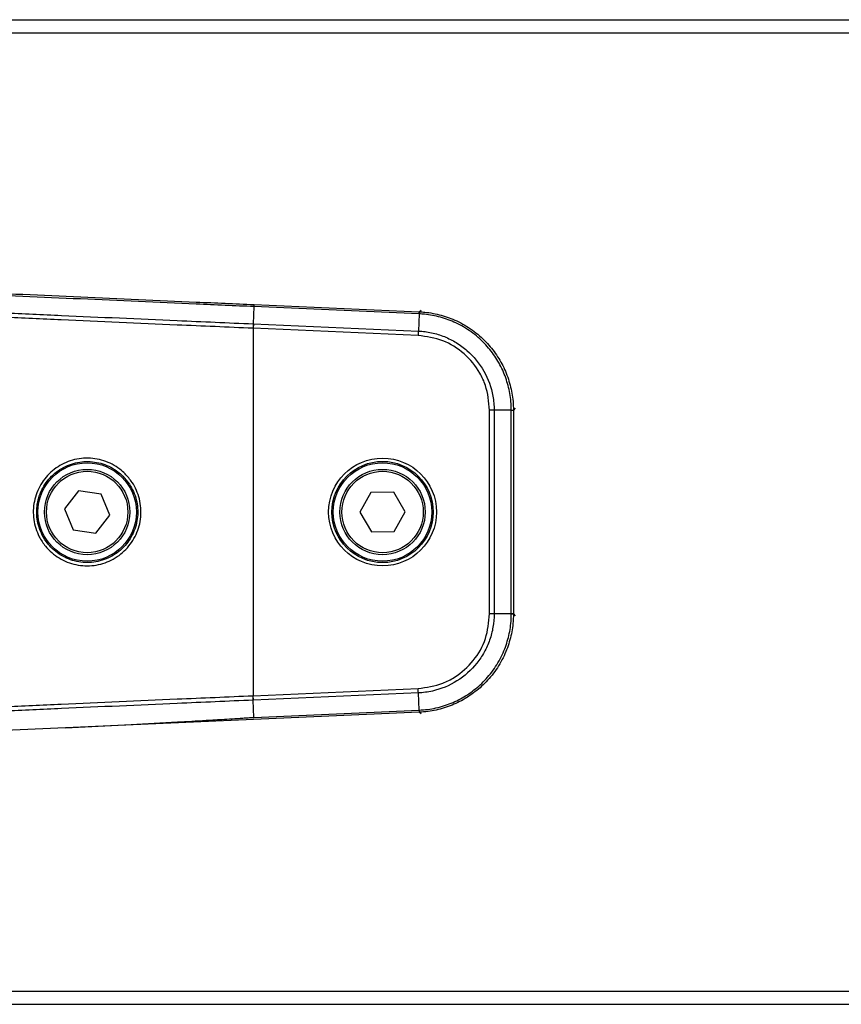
# Model space of a CAD drawing. Header units: millimetres. Extents: x 0 to 420, y 0 to 297.
# Tile 43 of 69: x 180 to 189, y 176 to 186. Entities that reach past the tile are written whole.
import ezdxf

# ---------------------------------------------------------------- set-up
doc = ezdxf.new("R2010")
doc.units = ezdxf.units.MM

msp = doc.modelspace()

# ---------------------------------------------------------------- linework, layer by layer
at = {"color": 7, "linetype": 'Continuous', "lineweight": 25}
for p, q in [((179.4299, 186.49762), (211.16949, 186.49762)), ((179.4299, 186.36256), (211.16949, 186.36256)), ((182.81832, 183.56689), (184.51713, 183.49272)), ((182.81738, 183.54548), (182.80965, 183.36844)), ((184.5162, 183.4713), (182.81738, 183.54548)), ((184.5162, 183.4713), (184.50847, 183.29426)), ((184.51807, 183.49268), (184.53714, 183.51094)), ((182.81081, 183.36839), (182.80881, 183.32237)), ((182.80965, 183.36844), (182.81081, 183.36839)), ((182.81081, 183.36839), (184.50847, 183.29426)), ((182.80765, 183.32242), (182.80881, 183.32237)), ((184.5065, 183.24825), (182.80881, 183.32237)), ((182.80881, 183.32237), (182.80881, 179.54321)), ((185.24156, 180.38519), (185.24156, 182.48036)), ((185.46482, 182.48036), (185.28761, 182.48036)), ((185.28761, 182.48036), (185.28761, 180.38523)), ((185.46482, 180.38523), (185.46482, 182.48036)), ((185.50533, 182.49955), (185.48626, 182.48129)), ((185.48626, 182.48129), (185.48626, 182.48052)), ((185.48626, 182.48052), (185.48626, 180.38491)), ((181.01338, 181.64966), (180.86941, 181.46527)), ((181.24504, 181.61718), (181.01338, 181.64966)), ((184.02081, 181.6341), (183.90606, 181.43024)), ((184.25473, 181.63665), (184.02081, 181.6341)), ((184.3739, 181.43535), (184.25473, 181.63665)), ((181.33275, 181.40031), (181.24504, 181.61718)), ((180.86941, 181.46527), (180.95712, 181.2484)), ((183.90606, 181.43024), (184.02523, 181.22893)), ((184.25915, 181.23149), (184.3739, 181.43535)), ((181.18879, 181.21592), (181.33275, 181.40031)), ((180.95712, 181.2484), (181.18879, 181.21592)), ((184.02523, 181.22893), (184.25915, 181.23149)), ((185.46482, 180.38523), (185.28761, 180.38523)), ((185.48626, 180.38491), (185.48626, 180.38429)), ((185.48626, 180.38429), (185.50533, 180.36603)), ((182.80881, 179.54321), (184.50646, 179.61733)), ((182.80881, 179.54321), (182.80765, 179.54316)), ((182.81081, 179.4972), (182.80881, 179.54321)), ((184.50847, 179.57132), (182.81081, 179.4972)), ((184.5162, 179.39428), (184.50847, 179.57132)), ((182.81081, 179.4972), (182.80965, 179.49715)), ((182.81738, 179.32011), (182.80965, 179.49715)), ((184.51745, 179.37288), (180.8784, 179.214)), ((182.81738, 179.32011), (184.5162, 179.39428)), ((184.51807, 179.37291), (184.51745, 179.37288)), ((184.53714, 179.35465), (184.51807, 179.37291)), ((180.8784, 179.214), (178.98776, 179.12861)), ((179.4299, 176.50303), (211.16949, 176.50303)), ((179.4299, 176.36796), (211.16949, 176.36796))]:
    msp.add_line(p, q, dxfattribs=at)
for centre, radius in [((181.10108, 181.43279), 0.50648), ((184.13998, 181.43279), 0.55442), ((184.13998, 181.43279), 0.52067), ((184.13998, 181.43279), 0.50648), ((181.10108, 181.43279), 0.43895), ((181.10108, 181.43279), 0.41869), ((184.13998, 181.43279), 0.43895), ((184.13998, 181.43279), 0.41869)]:
    msp.add_circle(centre, radius, dxfattribs=at)
for centre, start, end in [((185.15704, 183.44542), 175.770116, 177.687175), ((185.46692, 183.12171), 269.812825, 271.729884), ((185.46692, 179.74387), 88.270116, 90.187175), ((185.15704, 179.42017), 182.312825, 184.229884)]:
    msp.add_arc(centre, 0.64071, start, end, dxfattribs=at)
for points, knots in [([(182.81738, 183.54548), (182.61909, 183.55415), (182.0242, 183.58017), (181.03282, 183.62408), (179.95158, 183.6726), (179.26691, 183.70369), (178.97843, 183.71686), (178.97817, 183.71687)], [0, 0, 0, 0, 0.15486045, 0.46459041, 0.77432041, 0.99979929, 1, 1, 1, 1]), ([(178.98845, 183.73792), (179.27459, 183.72489), (179.95646, 183.69385), (181.03504, 183.64547), (182.02569, 183.60157), (182.62017, 183.57556), (182.81832, 183.56689)], [0, 0, 0, 0, 0.22433869, 0.53460502, 0.84487137, 1, 1, 1, 1]), ([(182.80765, 183.32242), (182.54689, 183.3338), (181.88934, 183.36249), (181.03359, 183.40036), (180.04234, 183.44465), (179.37032, 183.47498), (178.89677, 183.49654), (178.81923, 183.50007)], [0, 0, 0, 0, 0.19601806, 0.49428855, 0.64339354, 0.94161219, 1, 1, 1, 1]), ([(178.85385, 183.54472), (178.85387, 183.54472), (178.92089, 183.54166), (179.38385, 183.52058), (180.04515, 183.4907), (181.03612, 183.4464), (181.89161, 183.40852), (182.54897, 183.37982), (182.80965, 183.36844)], [0, 0, 0, 0, 0.00001442, 0.05089338, 0.35148568, 0.50177742, 0.80242185, 1, 1, 1, 1]), ([(184.51684, 183.47128), (184.51663, 183.47129), (184.51642, 183.47129), (184.5162, 183.4713), (184.5162, 183.4713)], [0, 0, 0, 0, 0.99372571, 1, 1, 1, 1]), ([(185.46482, 182.481), (185.46402, 182.51038), (185.46169, 182.59542), (185.43611, 182.73463), (185.38038, 182.89273), (185.29804, 183.03891), (185.18956, 183.17378), (185.05438, 183.29058), (184.9004, 183.38132), (184.73783, 183.44073), (184.6095, 183.46556), (184.53538, 183.47013), (184.51684, 183.47128)], [0, 0, 0, 0, 0.058288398, 0.168733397, 0.279178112, 0.389608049, 0.500037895, 0.621082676, 0.742127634, 0.852641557, 0.963155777, 1, 1, 1, 1]), ([(184.51713, 183.49272), (184.51724, 183.49271), (184.51755, 183.4927), (184.51786, 183.49269), (184.51807, 183.49268)], [0, 0, 0, 0, 0.34128569, 1, 1, 1, 1]), ([(184.51807, 183.49268), (184.53699, 183.49152), (184.6127, 183.48688), (184.74378, 183.46158), (184.90987, 183.40094), (185.06717, 183.30828), (185.20527, 183.18898), (185.31608, 183.0512), (185.40016, 182.90186), (185.45704, 182.74036), (185.48312, 182.59815), (185.48545, 182.51129), (185.48626, 182.48129)], [0, 0, 0, 0, 0.036836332, 0.147346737, 0.257856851, 0.378909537, 0.49996205, 0.610399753, 0.720837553, 0.831279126, 0.941720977, 1, 1, 1, 1]), ([(185.24156, 182.48036), (185.23342, 182.56679), (185.22095, 182.69932), (185.128, 182.89854), (184.98857, 183.06968), (184.76427, 183.2117), (184.59242, 183.23607), (184.5065, 183.24825)], [0, 0, 0, 0, 0.22055615, 0.33820298, 0.55867094, 0.77936626, 1, 1, 1, 1]), ([(184.50847, 183.29426), (184.50847, 183.29426), (184.55414, 183.29226), (184.64531, 183.28037), (184.77714, 183.24034), (184.90025, 183.17832), (185.04805, 183.0701), (185.19509, 182.89006), (185.27509, 182.66882), (185.28761, 182.52899), (185.28761, 182.48036), (185.28761, 182.48036)], [0, 0, 0, 0, 0.000003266, 0.110547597, 0.221092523, 0.331653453, 0.442214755, 0.662328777, 0.88239995, 0.999996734, 1, 1, 1, 1]), ([(185.46482, 182.48036), (185.46482, 182.48036), (185.46482, 182.48057), (185.46482, 182.48079), (185.46482, 182.481)], [0, 0, 0, 0, 0.00627429, 1, 1, 1, 1]), ([(181.49047, 181.82616), (181.5161, 181.79743), (181.58309, 181.72232), (181.64801, 181.56898), (181.66286, 181.38062), (181.61372, 181.19741), (181.5069, 181.04096), (181.35422, 180.92863), (181.17297, 180.87316), (180.98355, 180.88082), (180.8074, 180.95064), (180.68206, 181.05962), (180.59211, 181.19635), (180.54167, 181.35451), (180.5473, 181.54382), (180.61525, 181.72072), (180.738, 181.86515), (180.9016, 181.96078), (181.08777, 181.99697), (181.27482, 181.96918), (181.40955, 181.9002), (181.4729, 181.84225), (181.49047, 181.82616)], [0, 0, 0, 0, 0.03323949, 0.08687909, 0.14056404, 0.19422418, 0.24789284, 0.30157826, 0.35528206, 0.40899372, 0.46269622, 0.51639112, 0.54995816, 0.60359957, 0.65724957, 0.71092302, 0.76461777, 0.81832052, 0.87201883, 0.92570757, 0.97938703, 1, 1, 1, 1]), ([(181.46737, 181.8022), (181.45087, 181.8173), (181.39142, 181.87172), (181.26496, 181.9365), (181.08938, 181.96259), (180.91465, 181.92859), (180.76111, 181.83877), (180.64592, 181.70315), (180.58214, 181.53704), (180.57687, 181.35929), (180.6242, 181.21078), (180.70861, 181.08239), (180.82623, 180.98005), (180.99157, 180.91447), (181.16936, 180.90726), (181.33949, 180.95935), (181.4828, 181.06484), (181.58306, 181.21176), (181.62918, 181.38377), (181.61526, 181.56065), (181.55434, 181.70466), (181.49143, 181.77522), (181.46737, 181.8022)], [0, 0, 0, 0, 0.0206129, 0.07428641, 0.12796383, 0.18165065, 0.23534653, 0.28904142, 0.34272115, 0.3963801, 0.45002856, 0.48359723, 0.53728904, 0.59098212, 0.64468169, 0.69837601, 0.75205911, 0.80573429, 0.85940768, 0.91308245, 0.96675784, 1, 1, 1, 1]), ([(184.50646, 179.61733), (184.59245, 179.62923), (184.72432, 179.64747), (184.91929, 179.74903), (185.08419, 179.89579), (185.21629, 180.12606), (185.23314, 180.29882), (185.24156, 180.38519)], [0, 0, 0, 0, 0.22055615, 0.33820298, 0.55867094, 0.77936626, 1, 1, 1, 1]), ([(185.28761, 180.38523), (185.28761, 180.38523), (185.28761, 180.33951), (185.2797, 180.24791), (185.24546, 180.11446), (185.18887, 179.98876), (185.0872, 179.83638), (184.91375, 179.68162), (184.69621, 179.59206), (184.55706, 179.57345), (184.50847, 179.57132), (184.50847, 179.57132)], [0, 0, 0, 0, 0.00000327, 0.1105476, 0.22109252, 0.33165345, 0.44221475, 0.66232878, 0.88239995, 0.99999673, 1, 1, 1, 1]), ([(184.51684, 179.39431), (184.54616, 179.39639), (184.63101, 179.40243), (184.76898, 179.43406), (184.92449, 179.49664), (185.06695, 179.58527), (185.19696, 179.69952), (185.30774, 179.83967), (185.39168, 179.99746), (185.44394, 180.16248), (185.46315, 180.29176), (185.46449, 180.36602), (185.46482, 180.38458)], [0, 0, 0, 0, 0.0582884, 0.1687334, 0.27917811, 0.38960805, 0.5000379, 0.62108268, 0.74212763, 0.85264156, 0.96315578, 1, 1, 1, 1]), ([(185.48626, 180.38429), (185.48593, 180.36533), (185.4846, 180.28949), (185.46503, 180.15743), (185.4117, 179.98887), (185.32599, 179.82766), (185.21282, 179.68449), (185.08001, 179.56778), (184.93448, 179.47727), (184.77561, 179.4134), (184.63468, 179.38114), (184.54801, 179.37502), (184.51807, 179.37291)], [0, 0, 0, 0, 0.03683633, 0.14734674, 0.25785685, 0.37890954, 0.49996205, 0.61039975, 0.72083755, 0.83127913, 0.94172098, 1, 1, 1, 1]), ([(185.46482, 180.38458), (185.46482, 180.38479), (185.46482, 180.38501), (185.46482, 180.38523), (185.46482, 180.38523)], [0, 0, 0, 0, 0.99372571, 1, 1, 1, 1]), ([(185.46482, 180.38523), (185.46976, 180.38519), (185.47788, 180.38512), (185.48457, 180.38501), (185.48567, 180.38494), (185.48626, 180.38491)], [0, 0, 0, 0, 0.41960496, 0.68991306, 1, 1, 1, 1]), ([(178.81923, 179.36551), (178.89676, 179.36904), (179.37032, 179.3906), (180.04234, 179.42093), (181.03359, 179.46523), (181.88934, 179.50309), (182.54689, 179.53178), (182.80765, 179.54316)], [0, 0, 0, 0, 0.0583884, 0.35660668, 0.50571149, 0.80398162, 1, 1, 1, 1]), ([(182.80965, 179.49715), (182.54897, 179.48577), (181.89161, 179.45707), (181.03611, 179.41918), (180.04515, 179.37488), (179.38385, 179.345), (178.92089, 179.32392), (178.85386, 179.32087), (178.85384, 179.32087)], [0, 0, 0, 0, 0.197578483, 0.498222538, 0.64851409, 0.949106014, 0.999985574, 1, 1, 1, 1]), ([(180.8784, 179.214), (180.92327, 179.21602), (181.14797, 179.22618), (181.53156, 179.24521), (181.96874, 179.26908), (182.28875, 179.28768), (182.48587, 179.29953), (182.60806, 179.30702), (182.68429, 179.31175), (182.73435, 179.31487), (182.76684, 179.31691), (182.78632, 179.31814), (182.79823, 179.31889), (182.80555, 179.31935), (182.81005, 179.31963), (182.81282, 179.31981), (182.81452, 179.31991), (182.81558, 179.31998), (182.81624, 179.32002), (182.81666, 179.32005), (182.81693, 179.32007), (182.81711, 179.32008), (182.81721, 179.32009), (182.81727, 179.3201), (182.81732, 179.3201), (182.81734, 179.3201), (182.81736, 179.3201), (182.81737, 179.3201), (182.81737, 179.3201), (182.81738, 179.32011), (182.81738, 179.32011), (182.81738, 179.32011), (182.81738, 179.32011), (182.81738, 179.32011), (182.81738, 179.32011), (182.81738, 179.32011)], [0, 0, 0, 0, 0.069398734, 0.347521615, 0.593370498, 0.745788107, 0.842717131, 0.898424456, 0.934891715, 0.960696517, 0.975901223, 0.985166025, 0.990849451, 0.994342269, 0.996490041, 0.99781199, 0.998627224, 0.999131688, 0.999445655, 0.999642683, 0.999786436, 0.999867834, 0.999916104, 0.99994578, 0.999967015, 0.999979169, 0.99998653, 0.999991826, 0.999994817, 0.999996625, 0.999997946, 0.999998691, 0.999999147, 0.999999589, 1, 1, 1, 1]), ([(184.5162, 179.39428), (184.5162, 179.39428), (184.51642, 179.39429), (184.51663, 179.3943), (184.51684, 179.39431)], [0, 0, 0, 0, 0.00627429, 1, 1, 1, 1]), ([(184.5162, 179.39428), (184.51645, 179.38935), (184.51687, 179.38124), (184.51728, 179.37456), (184.51739, 179.37347), (184.51745, 179.37288)], [0, 0, 0, 0, 0.419596, 0.68990633, 1, 1, 1, 1])]:
    msp.add_open_spline(points, degree=3, knots=knots, dxfattribs=at)
for points in [[(182.81738, 183.54548), (182.81752, 183.54854), (182.81779, 183.55466), (182.81807, 183.5612), (182.81827, 183.56568), (182.8183, 183.56649), (182.81832, 183.56689)], [(184.5162, 183.4713), (184.51633, 183.47437), (184.5166, 183.48049), (184.51689, 183.48703), (184.51708, 183.49151), (184.51712, 183.49232), (184.51713, 183.49272)], [(182.80966, 183.36844), (182.80952, 183.36519), (182.80923, 183.35871), (182.80873, 183.34728), (182.8082, 183.33509), (182.80783, 183.32664), (182.80765, 183.32242)], [(184.50847, 183.29426), (184.50833, 183.29102), (184.50805, 183.28454), (184.50757, 183.2731), (184.50704, 183.26091), (184.50668, 183.25247), (184.5065, 183.24825)], [(185.28761, 182.48036), (185.28437, 182.48036), (185.27788, 182.48036), (185.26643, 182.48036), (185.25423, 182.48036), (185.24578, 182.48036), (185.24156, 182.48036)], [(185.46482, 182.48036), (185.46789, 182.48037), (185.47401, 182.4804), (185.48056, 182.48044), (185.48505, 182.48048), (185.48585, 182.4805), (185.48626, 182.48052)], [(185.28761, 180.38523), (185.28437, 180.38522), (185.27788, 180.38522), (185.26643, 180.38521), (185.25423, 180.3852), (185.24578, 180.38519), (185.24156, 180.38519)], [(184.50847, 179.57132), (184.50833, 179.57456), (184.50804, 179.58105), (184.50755, 179.59248), (184.50701, 179.60467), (184.50664, 179.61311), (184.50646, 179.61733)], [(182.80966, 179.49715), (182.80952, 179.50039), (182.80923, 179.50688), (182.80873, 179.51831), (182.8082, 179.5305), (182.80783, 179.53894), (182.80765, 179.54316)]]:
    msp.add_open_spline(points, degree=3, dxfattribs=at)

doc.saveas('drawing.dxf')
